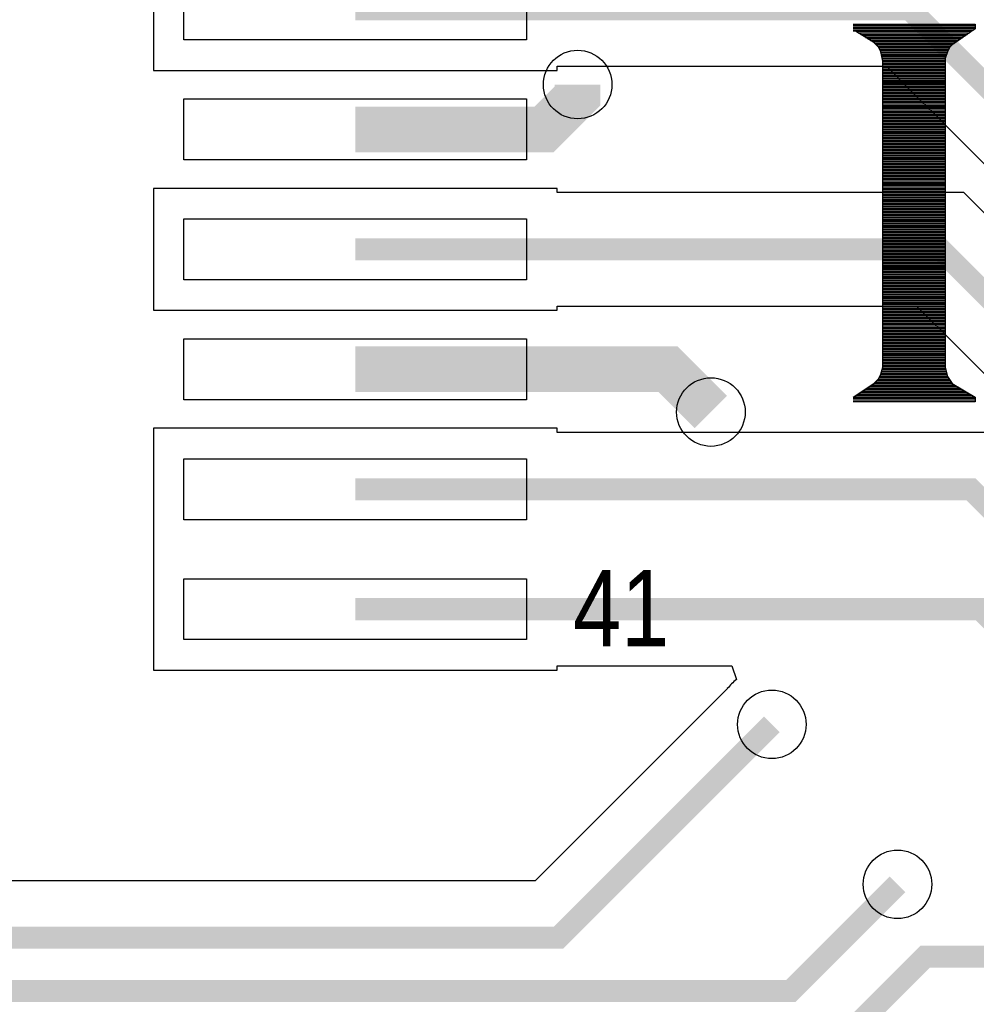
# Model space of a CAD drawing. Extents: x -394 to 5394, y -1015 to 7151.
# Tile 45 of 80: x 424 to 676, y 5299 to 5558. Entities that reach past the tile are written whole.
import ezdxf

# ---------------------------------------------------------------- set-up
doc = ezdxf.new("R2010")
doc.units = 0
for name, color, linetype in [('BG_SILKSCREEN_TOP', 3, 'CONTINUOUS'), ('ET_TOP', 132, 'CONTINUOUS'), ('PG_SILKSCREEN_TOP', 7, 'CONTINUOUS'), ('PIN_TOP', 132, 'CONTINUOUS'), ('VC_TOP', 132, 'CONTINUOUS')]:
    doc.layers.add(name, color=color, linetype=linetype)

msp = doc.modelspace()

# ---------------------------------------------------------------- linework, layer by layer
at = {"layer": 'BG_SILKSCREEN_TOP'}
for points in [[(643.3507, 5556.873), (643.9387, 5556.873)], [(643.3507, 5556.873), (643.9387, 5556.873)], [(643.3507, 5556.873), (643.9387, 5556.873)], [(643.3507, 5556.558), (675.3757, 5556.558)], [(643.3507, 5556.159), (675.3757, 5556.159)], [(643.9387, 5556.873), (675.3757, 5556.873)], [(643.9387, 5556.873), (675.3757, 5556.873)], [(643.9387, 5556.873), (675.3757, 5556.873)], [(675.3757, 5556.873), (675.3757, 5555.655)], [(675.3757, 5556.873), (675.3757, 5555.655)], [(675.3757, 5556.873), (675.3757, 5555.655)], [(643.3507, 5555.781), (675.3757, 5555.781)], [(643.3507, 5555.361), (674.9977, 5555.361)], [(643.9387, 5555.046), (643.3507, 5555.046)], [(643.9387, 5555.046), (643.3507, 5555.046)], [(643.9387, 5555.046), (643.3507, 5555.046)], [(648.7897, 5552.022), (643.9387, 5555.046)], [(648.7897, 5552.022), (643.9387, 5555.046)], [(648.7897, 5552.022), (643.9387, 5555.046)], [(644.0647, 5554.983), (674.4307, 5554.983)], [(644.6947, 5554.584), (673.8637, 5554.584)], [(645.3247, 5554.164), (673.2967, 5554.164)], [(645.9547, 5553.786), (672.7297, 5553.786)], [(646.6057, 5553.387), (672.1627, 5553.387)], [(675.3757, 5555.655), (669.3277, 5551.413)], [(675.3757, 5555.655), (669.3277, 5551.413)], [(675.3757, 5555.655), (669.3277, 5551.413)], [(647.2357, 5552.988), (671.5957, 5552.988)], [(647.8657, 5552.589), (671.0287, 5552.589)], [(648.4957, 5552.19), (670.4617, 5552.19)], [(649.9867, 5550.825), (648.7897, 5552.022)], [(649.9867, 5550.825), (648.7897, 5552.022)], [(649.9867, 5550.825), (648.7897, 5552.022)], [(649.0207, 5551.812), (669.8947, 5551.812)], [(649.3987, 5551.413), (669.3277, 5551.413)], [(649.7977, 5551.014), (668.9287, 5551.014)], [(650.5957, 5549.607), (649.9867, 5550.825)], [(650.5957, 5549.607), (649.9867, 5550.825)], [(650.5957, 5549.607), (649.9867, 5550.825)], [(668.7397, 5550.825), (668.1307, 5549.607)], [(668.7397, 5550.825), (668.1307, 5549.607)], [(668.7397, 5550.825), (668.1307, 5549.607)], [(669.3277, 5551.413), (668.7397, 5550.825)], [(669.3277, 5551.413), (668.7397, 5550.825)], [(669.3277, 5551.413), (668.7397, 5550.825)], [(650.1127, 5550.615), (668.6347, 5550.615)], [(650.3017, 5550.216), (668.4457, 5550.216)], [(650.4907, 5549.817), (668.2567, 5549.817)], [(651.1837, 5547.171), (650.5957, 5549.607)], [(651.1837, 5547.171), (650.5957, 5549.607)], [(651.1837, 5547.171), (650.5957, 5549.607)], [(650.6377, 5549.439), (668.0677, 5549.439)], [(650.7427, 5549.019), (667.9417, 5549.019)], [(650.8477, 5548.62), (667.8157, 5548.62)], [(650.9527, 5548.242), (667.6897, 5548.242)], [(668.1307, 5549.607), (667.5427, 5547.801)], [(668.1307, 5549.607), (667.5427, 5547.801)], [(668.1307, 5549.607), (667.5427, 5547.801)], [(651.0577, 5547.843), (667.5427, 5547.843)], [(651.1417, 5547.444), (667.5427, 5547.444)], [(651.1837, 5466.762), (651.1837, 5547.171)], [(651.1837, 5466.762), (651.1837, 5547.171)], [(651.1837, 5466.762), (651.1837, 5547.171)], [(651.1837, 5547.045), (667.5427, 5547.045)], [(651.1837, 5546.646), (667.5427, 5546.646)], [(651.1837, 5546.247), (667.5427, 5546.247)], [(651.1837, 5545.848), (667.5427, 5545.848)], [(667.5427, 5547.801), (667.5427, 5466.762)], [(667.5427, 5547.801), (667.5427, 5466.762)], [(667.5427, 5547.801), (667.5427, 5466.762)], [(651.1837, 5545.47), (667.5427, 5545.47)], [(651.1837, 5545.05), (667.5427, 5545.05)], [(651.1837, 5544.651), (667.5427, 5544.651)], [(651.1837, 5544.273), (667.5427, 5544.273)], [(651.1837, 5543.874), (667.5427, 5543.874)], [(651.1837, 5543.475), (667.5427, 5543.475)], [(651.1837, 5543.076), (667.5427, 5543.076)], [(651.1837, 5542.677), (667.5427, 5542.677)], [(651.1837, 5542.278), (667.5427, 5542.278)], [(651.1837, 5541.879), (667.5427, 5541.879)], [(651.1837, 5541.501), (667.5427, 5541.501)], [(651.1837, 5541.312), (667.5427, 5541.312)], [(651.1837, 5541.102), (667.5427, 5541.102)], [(651.1837, 5540.703), (667.5427, 5540.703)], [(651.1837, 5540.304), (667.5427, 5540.304)], [(651.1837, 5539.905), (667.5427, 5539.905)], [(651.1837, 5539.506), (667.5427, 5539.506)], [(651.1837, 5539.107), (667.5427, 5539.107)], [(651.1837, 5538.729), (667.5427, 5538.729)], [(651.1837, 5538.33), (667.5427, 5538.33)], [(651.1837, 5537.91), (667.5427, 5537.91)], [(651.1837, 5537.532), (667.5427, 5537.532)], [(651.1837, 5537.133), (667.5427, 5537.133)], [(651.1837, 5536.734), (667.5427, 5536.734)], [(651.1837, 5536.335), (667.5427, 5536.335)], [(651.1837, 5535.936), (667.5427, 5535.936)], [(651.1837, 5535.537), (667.5427, 5535.537)], [(651.1837, 5535.138), (667.5427, 5535.138)], [(651.1837, 5534.76), (667.5427, 5534.76)], [(651.1837, 5534.361), (667.5427, 5534.361)], [(651.1837, 5533.941), (667.5427, 5533.941)], [(651.1837, 5533.563), (667.5427, 5533.563)], [(651.1837, 5533.164), (667.5427, 5533.164)], [(651.1837, 5532.765), (667.5427, 5532.765)], [(651.1837, 5532.366), (667.5427, 5532.366)], [(651.1837, 5531.967), (667.5427, 5531.967)], [(651.1837, 5531.568), (667.5427, 5531.568)], [(651.1837, 5531.169), (667.5427, 5531.169)], [(651.1837, 5530.791), (667.5427, 5530.791)], [(651.1837, 5530.392), (667.5427, 5530.392)], [(651.1837, 5529.993), (667.5427, 5529.993)], [(651.1837, 5529.594), (667.5427, 5529.594)], [(651.1837, 5529.195), (667.5427, 5529.195)], [(651.1837, 5528.796), (667.5427, 5528.796)], [(651.1837, 5528.397), (667.5427, 5528.397)], [(651.1837, 5528.019), (667.5427, 5528.019)], [(651.1837, 5527.62), (667.5427, 5527.62)], [(651.1837, 5527.2), (667.5427, 5527.2)], [(651.1837, 5526.822), (667.5427, 5526.822)], [(651.1837, 5526.423), (667.5427, 5526.423)], [(651.1837, 5526.024), (667.5427, 5526.024)], [(651.1837, 5525.625), (667.5427, 5525.625)], [(651.1837, 5525.226), (667.5427, 5525.226)], [(651.1837, 5524.827), (667.5427, 5524.827)], [(651.1837, 5524.428), (667.5427, 5524.428)], [(651.1837, 5524.05), (667.5427, 5524.05)], [(651.1837, 5523.651), (667.5427, 5523.651)], [(651.1837, 5523.231), (667.5427, 5523.231)], [(651.1837, 5522.853), (667.5427, 5522.853)], [(651.1837, 5522.454), (667.5427, 5522.454)], [(651.1837, 5522.055), (667.5427, 5522.055)], [(651.1837, 5521.656), (667.5427, 5521.656)], [(651.1837, 5521.278), (667.5427, 5521.278)], [(651.1837, 5520.879), (667.5427, 5520.879)], [(651.1837, 5520.48), (667.5427, 5520.48)], [(651.1837, 5520.081), (667.5427, 5520.081)], [(651.1837, 5519.682), (667.5427, 5519.682)], [(651.1837, 5519.283), (667.5427, 5519.283)], [(651.1837, 5518.884), (667.5427, 5518.884)], [(651.1837, 5518.506), (667.5427, 5518.506)], [(651.1837, 5518.086), (667.5427, 5518.086)], [(651.1837, 5517.687), (667.5427, 5517.687)], [(651.1837, 5517.309), (667.5427, 5517.309)], [(651.1837, 5517.12), (667.5427, 5517.12)], [(651.1837, 5516.91), (667.5427, 5516.91)], [(651.1837, 5516.511), (667.5427, 5516.511)], [(651.1837, 5516.112), (667.5427, 5516.112)], [(651.1837, 5515.713), (667.5427, 5515.713)], [(651.1837, 5515.314), (667.5427, 5515.314)], [(651.1837, 5514.915), (667.5427, 5514.915)], [(651.1837, 5514.537), (667.5427, 5514.537)], [(651.1837, 5514.117), (667.5427, 5514.117)], [(651.1837, 5513.718), (667.5427, 5513.718)], [(651.1837, 5513.34), (667.5427, 5513.34)], [(651.1837, 5512.941), (667.5427, 5512.941)], [(651.1837, 5512.542), (667.5427, 5512.542)], [(651.1837, 5512.143), (667.5427, 5512.143)], [(651.1837, 5511.744), (667.5427, 5511.744)], [(651.1837, 5511.366), (667.5427, 5511.366)], [(651.1837, 5510.946), (667.5427, 5510.946)], [(651.1837, 5510.568), (667.5427, 5510.568)], [(651.1837, 5510.169), (667.5427, 5510.169)], [(651.1837, 5509.749), (667.5427, 5509.749)], [(651.1837, 5509.371), (667.5427, 5509.371)], [(651.1837, 5508.972), (667.5427, 5508.972)], [(651.1837, 5508.573), (667.5427, 5508.573)], [(651.1837, 5508.174), (667.5427, 5508.174)], [(651.1837, 5507.775), (667.5427, 5507.775)], [(651.1837, 5507.397), (667.5427, 5507.397)], [(651.1837, 5506.977), (667.5427, 5506.977)], [(651.1837, 5506.599), (667.5427, 5506.599)], [(651.1837, 5506.2), (667.5427, 5506.2)], [(651.1837, 5505.78), (667.5427, 5505.78)], [(651.1837, 5505.402), (667.5427, 5505.402)], [(651.1837, 5505.003), (667.5427, 5505.003)], [(651.1837, 5504.604), (667.5427, 5504.604)], [(651.1837, 5504.205), (667.5427, 5504.205)], [(651.1837, 5503.806), (667.5427, 5503.806)], [(651.1837, 5503.428), (667.5427, 5503.428)], [(651.1837, 5503.008), (667.5427, 5503.008)], [(651.1837, 5502.63), (667.5427, 5502.63)], [(651.1837, 5502.231), (667.5427, 5502.231)], [(651.1837, 5501.811), (667.5427, 5501.811)], [(651.1837, 5501.433), (667.5427, 5501.433)], [(651.1837, 5501.055), (667.5427, 5501.055)], [(651.1837, 5500.635), (667.5427, 5500.635)], [(651.1837, 5500.257), (667.5427, 5500.257)], [(651.1837, 5499.858), (667.5427, 5499.858)], [(651.1837, 5499.459), (667.5427, 5499.459)], [(651.1837, 5499.06), (667.5427, 5499.06)], [(651.1837, 5498.661), (667.5427, 5498.661)], [(651.1837, 5498.283), (667.5427, 5498.283)], [(651.1837, 5497.863), (667.5427, 5497.863)], [(651.1837, 5497.464), (667.5427, 5497.464)], [(651.1837, 5497.086), (667.5427, 5497.086)], [(651.1837, 5496.666), (667.5427, 5496.666)], [(651.1837, 5496.288), (667.5427, 5496.288)], [(651.1837, 5495.889), (667.5427, 5495.889)], [(651.1837, 5495.49), (667.5427, 5495.49)], [(651.1837, 5495.091), (667.5427, 5495.091)], [(651.1837, 5494.692), (667.5427, 5494.692)], [(651.1837, 5494.314), (667.5427, 5494.314)], [(651.1837, 5493.894), (667.5427, 5493.894)], [(651.1837, 5493.495), (667.5427, 5493.495)], [(651.1837, 5493.117), (667.5427, 5493.117)], [(651.1837, 5492.949), (667.5427, 5492.949)], [(651.1837, 5492.697), (667.5427, 5492.697)], [(651.1837, 5492.319), (667.5427, 5492.319)], [(651.1837, 5491.92), (667.5427, 5491.92)], [(651.1837, 5491.521), (667.5427, 5491.521)], [(651.1837, 5491.143), (667.5427, 5491.143)], [(651.1837, 5490.723), (667.5427, 5490.723)], [(651.1837, 5490.345), (667.5427, 5490.345)], [(651.1837, 5489.946), (667.5427, 5489.946)], [(651.1837, 5489.526), (667.5427, 5489.526)], [(651.1837, 5489.148), (667.5427, 5489.148)], [(651.1837, 5488.749), (667.5427, 5488.749)], [(651.1837, 5488.35), (667.5427, 5488.35)], [(651.1837, 5487.951), (667.5427, 5487.951)], [(651.1837, 5487.552), (667.5427, 5487.552)], [(651.1837, 5487.174), (667.5427, 5487.174)], [(651.1837, 5486.754), (667.5427, 5486.754)], [(651.1837, 5486.376), (667.5427, 5486.376)], [(651.1837, 5485.977), (667.5427, 5485.977)], [(651.1837, 5485.557), (667.5427, 5485.557)], [(651.1837, 5485.179), (667.5427, 5485.179)], [(651.1837, 5484.78), (667.5427, 5484.78)], [(651.1837, 5484.381), (667.5427, 5484.381)], [(651.1837, 5483.982), (667.5427, 5483.982)], [(651.1837, 5483.583), (667.5427, 5483.583)], [(651.1837, 5483.205), (667.5427, 5483.205)], [(651.1837, 5482.785), (667.5427, 5482.785)], [(651.1837, 5482.407), (667.5427, 5482.407)], [(651.1837, 5482.008), (667.5427, 5482.008)], [(651.1837, 5481.588), (667.5427, 5481.588)], [(651.1837, 5481.21), (667.5427, 5481.21)], [(651.1837, 5480.832), (667.5427, 5480.832)], [(651.1837, 5480.412), (667.5427, 5480.412)], [(651.1837, 5480.034), (667.5427, 5480.034)], [(651.1837, 5479.635), (667.5427, 5479.635)], [(651.1837, 5479.236), (667.5427, 5479.236)], [(651.1837, 5478.837), (667.5427, 5478.837)], [(651.1837, 5478.438), (667.5427, 5478.438)], [(651.1837, 5478.06), (667.5427, 5478.06)], [(651.1837, 5477.64), (667.5427, 5477.64)], [(651.1837, 5477.241), (667.5427, 5477.241)], [(651.1837, 5476.863), (667.5427, 5476.863)], [(651.1837, 5476.443), (667.5427, 5476.443)], [(651.1837, 5476.065), (667.5427, 5476.065)], [(651.1837, 5475.666), (667.5427, 5475.666)], [(651.1837, 5475.267), (667.5427, 5475.267)], [(651.1837, 5474.868), (667.5427, 5474.868)], [(651.1837, 5474.469), (667.5427, 5474.469)], [(651.1837, 5474.091), (667.5427, 5474.091)], [(651.1837, 5473.671), (667.5427, 5473.671)], [(651.1837, 5473.272), (667.5427, 5473.272)], [(651.1837, 5472.894), (667.5427, 5472.894)], [(651.1837, 5472.474), (667.5427, 5472.474)], [(651.1837, 5472.096), (667.5427, 5472.096)], [(651.1837, 5471.697), (667.5427, 5471.697)], [(651.1837, 5471.298), (667.5427, 5471.298)], [(651.1837, 5470.899), (667.5427, 5470.899)], [(651.1837, 5470.5), (667.5427, 5470.5)], [(651.1837, 5470.122), (667.5427, 5470.122)], [(651.1837, 5469.723), (667.5427, 5469.723)], [(651.1837, 5469.303), (667.5427, 5469.303)], [(651.1837, 5468.925), (667.5427, 5468.925)], [(651.1837, 5468.757), (667.5427, 5468.757)], [(651.1837, 5468.526), (667.5427, 5468.526)], [(651.1837, 5468.127), (667.5427, 5468.127)], [(650.5957, 5464.956), (651.1837, 5466.762)], [(650.5957, 5464.956), (651.1837, 5466.762)], [(650.5957, 5464.956), (651.1837, 5466.762)], [(650.8687, 5465.754), (667.7947, 5465.754)], [(650.9947, 5466.153), (667.6897, 5466.153)], [(651.1207, 5466.531), (667.5847, 5466.531)], [(651.1837, 5467.728), (667.5427, 5467.728)], [(651.1837, 5467.329), (667.5427, 5467.329)], [(651.1837, 5466.93), (667.5427, 5466.93)], [(667.5427, 5466.762), (668.1307, 5464.347)], [(667.5427, 5466.762), (668.1307, 5464.347)], [(667.5427, 5466.762), (668.1307, 5464.347)], [(648.7897, 5462.541), (649.9867, 5463.738)], [(648.7897, 5462.541), (649.9867, 5463.738)], [(648.7897, 5462.541), (649.9867, 5463.738)], [(649.2097, 5462.961), (669.0547, 5462.961)], [(649.6087, 5463.36), (668.7817, 5463.36)], [(649.9867, 5463.738), (650.5957, 5464.956)], [(649.9867, 5463.738), (650.5957, 5464.956)], [(649.9867, 5463.738), (650.5957, 5464.956)], [(650.0077, 5463.759), (668.5297, 5463.759)], [(650.1967, 5464.158), (668.2567, 5464.158)], [(650.3857, 5464.557), (668.0887, 5464.557)], [(650.5957, 5464.956), (667.9837, 5464.956)], [(650.7217, 5465.334), (667.8787, 5465.334)], [(668.1307, 5464.347), (669.3277, 5462.541)], [(668.1307, 5464.347), (669.3277, 5462.541)], [(668.1307, 5464.347), (669.3277, 5462.541)], [(643.3507, 5458.908), (648.7897, 5462.541)], [(643.3507, 5458.908), (648.7897, 5462.541)], [(643.3507, 5458.908), (648.7897, 5462.541)], [(645.8707, 5460.609), (672.6037, 5460.609)], [(646.4587, 5460.987), (671.9317, 5460.987)], [(647.0677, 5461.386), (671.2807, 5461.386)], [(647.6557, 5461.785), (670.6087, 5461.785)], [(648.2437, 5462.184), (669.9577, 5462.184)], [(648.8317, 5462.562), (669.3277, 5462.562)], [(669.3277, 5462.541), (675.3757, 5458.908)], [(669.3277, 5462.541), (675.3757, 5458.908)], [(669.3277, 5462.541), (675.3757, 5458.908)], [(643.3507, 5458.614), (675.3757, 5458.614)], [(643.3507, 5458.215), (675.3757, 5458.215)], [(643.3507, 5457.816), (675.3757, 5457.816)], [(675.3757, 5457.711), (643.3507, 5457.711)], [(675.3757, 5457.711), (643.3507, 5457.711)], [(675.3757, 5457.711), (643.3507, 5457.711)], [(643.4977, 5459.013), (675.2497, 5459.013)], [(644.0857, 5459.412), (674.5777, 5459.412)], [(644.6737, 5459.79), (673.9267, 5459.79)], [(645.2617, 5460.189), (673.2547, 5460.189)], [(675.3757, 5458.908), (675.3757, 5457.711)], [(675.3757, 5458.908), (675.3757, 5457.711)], [(675.3757, 5458.908), (675.3757, 5457.711)]]:
    msp.add_lwpolyline(points, dxfattribs=at)
at = {"layer": 'ET_TOP'}
for points in [[(1011.9002, 5368.1719), (741.4619, 5638.6102), (565.5902, 5638.6102), (565.5902, 5639.7102), (459.5898, 5639.7102), (459.5898, 5544.7198), (565.5902, 5544.7198), (565.5902, 5545.8198), (652.1081, 5545.8198), (711.8281, 5486.0998), (745.8281, 5486.0998), (931.0998, 5300.8281)], [(815.9002, 5369.1719), (672.4419, 5512.6302), (565.5902, 5512.6302), (565.5902, 5513.7302), (459.5898, 5513.7302), (459.5898, 5481.7298), (565.5902, 5481.7298), (565.5902, 5482.8298), (660.0981, 5482.8298), (786.0998, 5356.8281)]]:
    msp.add_lwpolyline(points, dxfattribs=at)
for points, const_width in [([(512.59, 5560.72), (658.28, 5560.72), (718, 5501), (752, 5501), (946, 5307), (946, 4894.4838), (819.5162, 4768), (724.9676, 4768), (658, 4701.0324), (658, 4637), (680, 4615), (680, 4374), (575, 4269), (575, 3913), (377, 3715), (377, 3344), (480, 3241), (519, 3241), (533.5, 3226.5)], 5.8), ([(571, 5541), (571, 5538), (562.22, 5529.22), (512.59, 5529.22)], 12), ([(801, 5334), (801, 5363), (666.27, 5497.73), (512.59, 5497.73)], 5.8), ([(512.59, 5466.23), (594.77, 5466.23), (606, 5455)], 12), ([(741, 4797), (829, 4797), (925, 4893), (925, 5273), (901, 5297), (812, 5297), (674.27, 5434.73), (512.59, 5434.73)], 5.8), ([(677, 4789), (716, 4828), (805, 4828), (897, 4920), (897, 5183), (676.76, 5403.24), (512.59, 5403.24)], 5.8), ([(622, 5373), (566, 5317), (311, 5317), (260, 5368), (167, 5368)], 5.8), ([(655, 5331), (627, 5303), (297, 5303), (263, 5337)], 5.8), ([(869, 5186), (743, 5312), (662.23, 5312), (564.49, 5214.26), (512.59, 5214.26)], 5.8)]:
    msp.add_lwpolyline(points, dxfattribs=dict(at, const_width=const_width))
msp.add_lwpolyline([(680.4419, 5449.6302), (565.5902, 5449.6302), (565.5902, 5450.7302), (459.5898, 5450.7302), (459.5898, 5387.2398), (565.5902, 5387.2398), (565.5902, 5388.3398), (611.4617, 5388.3398), (612.7015, 5384.7704, 0.056386), (610.3069, 5382.3956), (610.2388, 5382.3109), (559.8281, 5331.9002), (317.1719, 5331.9002)], format="xyb", dxfattribs=at)
at = {"layer": 'PIN_TOP'}
for points in [[(557.59, 5552.72), (467.59, 5552.72), (467.59, 5568.72), (557.59, 5568.72)], [(557.59, 5521.22), (467.59, 5521.22), (467.59, 5537.22), (557.59, 5537.22)], [(557.59, 5489.73), (467.59, 5489.73), (467.59, 5505.73), (557.59, 5505.73)], [(557.59, 5458.23), (467.59, 5458.23), (467.59, 5474.23), (557.59, 5474.23)], [(557.59, 5426.73), (467.59, 5426.73), (467.59, 5442.73), (557.59, 5442.73)], [(557.59, 5395.24), (467.59, 5395.24), (467.59, 5411.24), (557.59, 5411.24)]]:
    msp.add_lwpolyline(points, close=True, dxfattribs=at)
at = {"layer": 'VC_TOP'}
for centre in [(571, 5541), (606, 5455), (622, 5373), (655, 5331)]:
    msp.add_circle(centre, 9, dxfattribs=at)

# ---------------------------------------------------------------- texts
at = {"layer": 'PG_SILKSCREEN_TOP', "width": 0.85}
msp.add_text('41', height=20, dxfattribs=at).set_placement((569.8, 5393.52))

doc.saveas('drawing.dxf')
